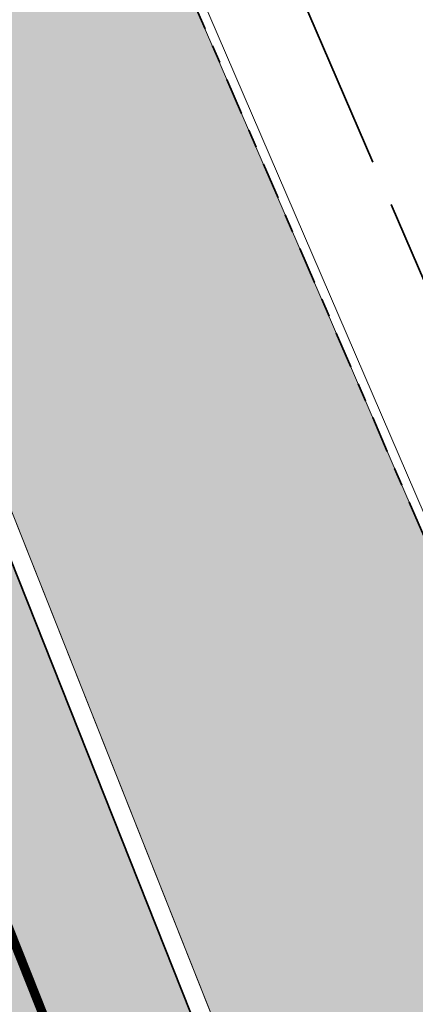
# Model space of a CAD drawing. Header units: metres. Extents: x 196674 to 197628, y 355499 to 356232.
# Tile 23 of 209: x 196886.51 to 196890.81, y 355812.38 to 355823.08. Entities that reach past the tile are written whole.
import ezdxf

# ---------------------------------------------------------------- set-up
doc = ezdxf.new("R2010")
doc.units = ezdxf.units.M
for name, pattern in [('VH-OPSLUITBAND-SO', [10, 4, -2, 2, -2]), ('VW-30270_STREEP', [3, 0.3, -2.7]), ('ZZ-SYSTEEMGRENS-SO', [5, 4, -1])]:
    doc.linetypes.add(name, pattern=pattern)
doc.layers.add('N-WE-VH-HULPLIJN-G', color=40, linetype='Continuous', lineweight=5, plot=False)
doc.layers.add('N-WE-VH-KANTOPSLUITING_ACHTERKANTBAND-G', color=50, linetype='Continuous', lineweight=18)
for name, color, linetype, lineweight, true_color in [('N-WE-VH-KANTOPSLUITING_GELEIDEBAND_50 200-G', 1, 'Continuous', 35, 0xff0000), ('N-WE-VH-KANTOPSLUITING_OPSLUITBAND_100X200-G', 150, 'VH-OPSLUITBAND-SO', 35, 0x007fff), ('N-WE-VH-OPENVERHARDING_STRAATBAKSTEEN_ROOD_ELLEBOOG_LINGE-A', 7, 'Continuous', 5, 0xdaaea0), ('N-WE-VH-OPENVERHARDING_TEGEL_200x300_FIETSPAD_ROOD-A', 7, 'Continuous', 5, 0xe04d68), ('N-WE-VW-MARKERING_LANGS_STREEP_30270_010-G', 7, 'VW-30270_STREEP', 13, 0xffffff), ('X-XX-AL-GRENS_SYSTEEMGRENS-G', 7, 'ZZ-SYSTEEMGRENS-SO', 35, 0xd60036)]:
    doc.layers.add(name, color=color, linetype=linetype, lineweight=lineweight, true_color=true_color)

msp = doc.modelspace()

# ---------------------------------------------------------------- hatches: boundary and pattern name
at = {"layer": 'N-WE-VH-OPENVERHARDING_STRAATBAKSTEEN_ROOD_ELLEBOOG_LINGE-A', "true_color": 0xb05e45}
h = msp.add_hatch(dxfattribs=at)
h.set_pattern_fill('AVH-ROO_BSS_LINGEFRMT_ELLEBOOG', color=25, scale=4, angle=21.67232329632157, pattern_type=2)
h.set_pattern_definition([(21.67232329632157, (196753.6511661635, 356089.3677123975), (0.1792042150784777, 0.4155548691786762), [1.28, -0.64]), (291.6723232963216, (196753.2966401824, 356090.2598510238), (0.1792042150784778, 0.4155548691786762), [1.28, -0.64])])
edge = h.paths.add_edge_path()
edge.add_line((196854.634800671, 355847.3068900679), (196851.3665704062, 355846.0082851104))
edge.add_line((196851.3665704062, 355846.0082851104), (196852.9006189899, 355842.0887260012))
edge.add_line((196852.9006189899, 355842.0887260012), (196853.796900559, 355840.1496289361))
edge.add_line((196853.796900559, 355840.1496289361), (196854.5423430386, 355838.4176919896))
edge.add_line((196854.5423430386, 355838.4176919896), (196854.9167043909, 355838.5587630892))
edge.add_line((196854.9167043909, 355838.5587630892), (196855.1680830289, 355837.9095865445))
edge.add_line((196855.1680830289, 355837.9095865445), (196854.813907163, 355837.7761896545))
edge.add_line((196854.813907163, 355837.7761896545), (196858.0740962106, 355829.1894290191))
edge.add_line((196858.0740962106, 355829.1894290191), (196858.4847609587, 355829.3566530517))
edge.add_line((196858.4847609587, 355829.3566530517), (196858.6461048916, 355828.9515408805))
edge.add_line((196858.6461048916, 355828.9515408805), (196858.8074488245, 355828.5464287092))
edge.add_line((196858.8074488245, 355828.5464287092), (196858.3967840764, 355828.3792046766))
edge.add_line((196858.3967840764, 355828.3792046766), (196860.1905359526, 355823.8524921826))
edge.add_arc((196860.3361869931, 355823.4144153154), 0.4616552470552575, 27.314097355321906, 108.390845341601, ccw=False)
edge.add_arc((196860.3361869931, 355823.4144153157), 0.4616552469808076, -65.41169166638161, 27.31409731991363, ccw=False)
edge.add_line((196860.5282795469, 355822.9946224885), (196862.5133318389, 355818.0350498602))
edge.add_line((196862.5133318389, 355818.0350498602), (196866.2864310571, 355808.5456891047))
edge.add_line((196866.2864310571, 355808.5456891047), (196867.581257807, 355805.2878631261))
edge.add_line((196867.581257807, 355805.2878631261), (196867.9217623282, 355804.4098501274))
edge.add_line((196867.9217623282, 355804.4098501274), (196870.0653635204, 355798.8824353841))
edge.add_line((196870.0653635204, 355798.8824353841), (196873.358203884, 355800.1908192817))
edge.add_line((196873.358203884, 355800.1908192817), (196854.634800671, 355847.3068900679))
h.paths.add_polyline_path([(196841.0858936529, 355881.4017207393), (196837.7140431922, 355880.0443230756), (196839.5772904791, 355875.4159143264), (196841.1301816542, 355871.4390365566), (196841.7395418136, 355871.6956293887), (196843.151059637, 355868.2801940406), (196842.63141636, 355868.0392346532), (196843.4900363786, 355865.8687646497), (196844.0232237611, 355866.1116903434), (196845.3695745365, 355862.6465332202), (196844.746755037, 355862.3643601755), (196846.1745000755, 355858.6130248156), (196846.5038240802, 355858.7491365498), (196846.7150110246, 355858.2732877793), (196846.3951378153, 355858.1530437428), (196848.5058357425, 355853.0721934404), (196849.2454863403, 355851.269035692), (196849.5001118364, 355850.6861876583), (196850.030891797, 355850.9013806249), (196851.4569500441, 355847.2645212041), (196850.9688039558, 355847.0245952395), (196851.3665704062, 355846.0082851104), (196854.634800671, 355847.3068900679)])
h.paths.add_polyline_path([(196880.8574146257, 355842.0475994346), (196879.1419714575, 355846.3041045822), (196878.6767607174, 355847.4279524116), (196878.4514744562, 355847.9909747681), (196877.8947571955, 355847.7672206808), (196876.4362827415, 355851.384245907), (196877.0026204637, 355851.6118666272), (196876.8501220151, 355851.9929819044), (196875.7116283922, 355855.0583460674), (196872.1529597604, 355853.6441706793), (196890.8763631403, 355806.5280994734), (196895.0099379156, 355808.1707361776), (196891.3852624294, 355816.3565551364), (196888.3845230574, 355823.3092453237), (196884.0420041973, 355833.6126927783), (196884.3159500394, 355833.7740029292), (196883.9444415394, 355834.1288702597), (196882.5075790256, 355837.8448770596)])
edge = h.paths.add_edge_path()
edge.add_arc((196871.2374186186, 355865.9375688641), 0.2898915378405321, 99.84772102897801, 297.5182277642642, ccw=False)
edge.add_line((196871.187838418, 355866.2231890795), (196867.9303796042, 355874.2523537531))
edge.add_line((196867.9303796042, 355874.2523537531), (196867.1835981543, 355876.035643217))
edge.add_line((196867.1835981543, 355876.035643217), (196864.8483598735, 355881.7495890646))
edge.add_line((196864.8483598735, 355881.7495890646), (196864.1513045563, 355883.6890990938))
edge.add_line((196864.1513045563, 355883.6890990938), (196863.8494427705, 355884.6024968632))
edge.add_line((196863.8494427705, 355884.6024968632), (196863.4774495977, 355884.4671676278))
edge.add_line((196863.4774495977, 355884.4671676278), (196862.1200399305, 355887.8133126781))
edge.add_line((196862.1200399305, 355887.8133126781), (196862.4051404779, 355888.0123878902))
edge.add_line((196862.4051404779, 355888.0123878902), (196861.9821257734, 355889.082991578))
edge.add_line((196861.9821257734, 355889.082991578), (196861.7565284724, 355889.7133117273))
edge.add_line((196861.7565284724, 355889.7133117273), (196861.5701991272, 355889.6476588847))
edge.add_line((196861.5701991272, 355889.6476588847), (196861.3862929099, 355890.1423955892))
edge.add_line((196861.3862929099, 355890.1423955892), (196861.5669729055, 355890.2142988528))
edge.add_line((196861.5669729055, 355890.2142988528), (196861.446571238, 355890.5415519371))
edge.add_line((196861.446571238, 355890.5415519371), (196861.749, 355890.659))
edge.add_line((196861.749, 355890.659), (196860.359, 355894.034))
edge.add_line((196860.359, 355894.034), (196860.127, 355893.937))
edge.add_line((196860.127, 355893.937), (196859.854, 355894.644))
edge.add_line((196859.854, 355894.644), (196860.083, 355894.727))
edge.add_line((196860.083, 355894.727), (196859.6792949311, 355895.7113569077))
edge.add_line((196859.6792949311, 355895.7113569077), (196856.0146416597, 355894.255064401))
edge.add_line((196856.0146416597, 355894.255064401), (196872.1529597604, 355853.6441706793))
edge.add_line((196872.1529597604, 355853.6441706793), (196875.7116283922, 355855.0583460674))
edge.add_line((196875.7116283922, 355855.0583460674), (196873.8583172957, 355860.0483374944))
edge.add_line((196873.8583172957, 355860.0483374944), (196871.3713574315, 355865.6804745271))
edge = h.paths.add_edge_path()
edge.add_line((196857.0729405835, 355901.7350927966), (196856.2620444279, 355903.5931532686))
edge.add_line((196856.2620444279, 355903.5931532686), (196856.1540861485, 355903.5406490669))
edge.add_line((196856.1540861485, 355903.5406490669), (196855.9286700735, 355904.0573672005))
edge.add_line((196855.9286700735, 355904.0573672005), (196856.0598969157, 355904.1146143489))
edge.add_line((196856.0598969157, 355904.1146143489), (196855.6229645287, 355905.16350213))
edge.add_line((196855.6229645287, 355905.16350213), (196855.4794456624, 355905.1088460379))
edge.add_line((196855.4794456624, 355905.1088460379), (196855.293381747, 355905.6217776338))
edge.add_line((196855.293381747, 355905.6217776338), (196855.4372839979, 355905.6790478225))
edge.add_line((196855.4372839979, 355905.6790478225), (196854.7639172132, 355907.3387920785))
edge.add_line((196854.7639172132, 355907.3387920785), (196854.6331884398, 355907.2857547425))
edge.add_line((196854.6331884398, 355907.2857547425), (196854.3865365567, 355907.8820846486))
edge.add_line((196854.3865365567, 355907.8820846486), (196854.5730159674, 355907.9594224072))
edge.add_line((196854.5730159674, 355907.9594224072), (196853.9598522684, 355909.5017534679))
edge.add_line((196853.9598522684, 355909.5017534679), (196853.7649923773, 355909.4064519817))
edge.add_line((196853.7649923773, 355909.4064519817), (196853.5230847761, 355910.0041915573))
edge.add_line((196853.5230847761, 355910.0041915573), (196853.7213924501, 355910.0956280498))
edge.add_line((196853.7213924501, 355910.0956280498), (196853.1065108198, 355911.6127306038))
edge.add_line((196853.1065108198, 355911.6127306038), (196850.6789398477, 355917.6353734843))
edge.add_line((196850.6789398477, 355917.6353734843), (196848.7404598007, 355916.8650446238))
edge.add_line((196848.7404598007, 355916.8650446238), (196850.8308011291, 355911.6048432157))
edge.add_arc((196821.371640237, 355899.8980998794), 31.7000000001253, 10.362350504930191, 21.67232329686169, ccw=False)
edge.add_line((196852.5546094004, 355905.6000674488), (196852.9441035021, 355903.4699987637))
edge.add_arc((196880.7825270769, 355908.5603988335), 28.29999999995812, 190.362350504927, 201.6723232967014)
edge.add_line((196854.48302382, 355898.1092683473), (196856.0146416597, 355894.255064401))
edge.add_line((196856.0146416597, 355894.255064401), (196859.6792949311, 355895.7113569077))
edge.add_line((196859.6792949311, 355895.7113569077), (196858.689, 355898.126))
edge.add_line((196858.689, 355898.126), (196858.4799999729, 355898.0369999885))
edge.add_line((196858.4799999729, 355898.0369999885), (196857.8911247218, 355899.311631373))
edge.add_line((196857.8911247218, 355899.311631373), (196857.0729405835, 355901.7350927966))
at = {"layer": 'N-WE-VH-OPENVERHARDING_TEGEL_200x300_FIETSPAD_ROOD-A'}
h = msp.add_hatch(dxfattribs=at)
h.set_pattern_fill('AVH-TEGEL_200X300_HALFST', color=256, scale=2, angle=21.67232329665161, pattern_type=2)
h.set_pattern_definition([(21.67232329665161, (0, 0), (-0.1477191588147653, 0.3717244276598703), []), (111.6723232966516, (0, 0), (-0.5575866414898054, -0.2215787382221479), [0.4, -0.4]), (111.6723232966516, (0.3717244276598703, 0.1477191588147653), (-0.5575866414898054, -0.2215787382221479), [-0.4, 0.4])])
h.paths.add_polyline_path([(196871.9670975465, 355853.5703110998), (196869.1791643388, 355852.4624174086), (196871.7642496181, 355845.9572399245), (196872.8352135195, 355843.262237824), (196878.005384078, 355830.2518828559), (196879.0763479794, 355827.5568807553), (196884.2465185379, 355814.5465257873), (196885.3174824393, 355811.8515236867), (196887.9025677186, 355805.3463462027), (196890.6905009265, 355806.454239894)])
h.paths.add_polyline_path([(196855.8287794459, 355894.1812048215), (196853.0408462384, 355893.0733111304), (196854.1118101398, 355890.3783090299), (196859.2819806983, 355877.3679540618), (196860.3529445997, 355874.6729519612), (196865.5231151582, 355861.6625969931), (196866.5940790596, 355858.9675948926), (196869.1791643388, 355852.4624174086), (196871.9670975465, 355853.5703110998)])

# ---------------------------------------------------------------- linework, layer by layer
at = {"layer": 'N-WE-VH-HULPLIJN-G', "flags": 128}
for points in [[(196880.8574146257, 355842.0475994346), (196879.1419714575, 355846.3041045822), (196878.6767607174, 355847.4279524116), (196878.4514744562, 355847.9909747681), (196877.8947571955, 355847.7672206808), (196876.4362827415, 355851.384245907), (196877.0026204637, 355851.6118666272), (196876.8501220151, 355851.9929819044), (196875.7116283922, 355855.0583460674), (196872.1529597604, 355853.6441706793), (196890.8763631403, 355806.5280994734), (196895.0099379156, 355808.1707361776), (196891.3852624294, 355816.3565551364), (196888.3845230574, 355823.3092453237), (196884.0420041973, 355833.6126927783), (196884.3159500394, 355833.7740029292), (196883.9444415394, 355834.1288702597), (196882.5075790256, 355837.8448770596)], [(196871.9670975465, 355853.5703110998), (196869.1791643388, 355852.4624174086), (196871.7642496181, 355845.9572399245), (196872.8352135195, 355843.262237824), (196878.005384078, 355830.2518828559), (196879.0763479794, 355827.5568807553), (196884.2465185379, 355814.5465257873), (196885.3174824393, 355811.8515236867), (196887.9025677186, 355805.3463462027), (196890.6905009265, 355806.454239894)]]:
    msp.add_lwpolyline(points, close=True, dxfattribs=at)
at = {"layer": 'N-WE-VH-KANTOPSLUITING_ACHTERKANTBAND-G', "flags": 128}
msp.add_lwpolyline([(196848.7404560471, 355916.8650432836), (196850.8308011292, 355911.6048432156, -0.04938916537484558), (196852.5546094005, 355905.6000674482), (196852.9441035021, 355903.469998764, 0.04938916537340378), (196854.4830238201, 355898.1092683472), (196891.173383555, 355805.7806693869, 0.2425756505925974), (196939.4051307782, 355763.7686919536), (196978.240702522, 355754.2391576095, 0.01194172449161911), (196982.8956366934, 355753.2141223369, 0.01194172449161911)], format="xyb", dxfattribs=at)
msp.add_lwpolyline([(196936.6110497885, 355768.5926563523), (196933.7682812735, 355769.6565290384), (196930.86842524, 355770.9212860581), (196927.6797548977, 355772.432095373), (196924.8527798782, 355773.9741957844), (196922.3435431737, 355775.449220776), (196919.5842822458, 355777.1917064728), (196917.343080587, 355778.5711044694), (196913.4195675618, 355780.9916157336), (196912.185672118, 355781.8337274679), (196910.5577072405, 355782.9945391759), (196907.8252865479, 355785.527777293), (196906.4934183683, 355786.7564728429), (196905.0160275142, 355788.5394249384), (196902.3741864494, 355793.2637957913), (196898.4236671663, 355800.6975398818), (196895.8697568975, 355806.4759416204), (196891.4768897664, 355816.3966132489), (196888.476506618, 355823.3484780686), (196884.1681315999, 355833.5709127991), (196884.3632049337, 355833.6857796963)], dxfattribs=at)
at = {"layer": 'N-WE-VH-KANTOPSLUITING_GELEIDEBAND_50 200-G', "ltscale": 0.2, "flags": 128}
msp.add_lwpolyline([(196855.8287794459, 355894.1812048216), (196890.9875213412, 355805.7068098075, 0.1414047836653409), (196914.7624567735, 355775.0225184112)], format="xyb", dxfattribs=at)
at = {"layer": 'N-WE-VH-KANTOPSLUITING_OPSLUITBAND_100X200-G', "ltscale": 0.1, "flags": 128}
msp.add_lwpolyline([(196936.576, 355768.499), (196933.730741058, 355769.5638046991), (196930.8270175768, 355770.8302484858), (196927.6343654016, 355772.3429444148), (196924.8034849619, 355773.887175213), (196922.291494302, 355775.3638190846), (196919.5313754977, 355777.1068465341), (196917.2906206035, 355778.4859695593), (196913.3651006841, 355780.9077189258), (196912.1284520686, 355781.7517096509), (196910.4944256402, 355782.9168435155), (196907.7573895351, 355785.4543605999), (196906.4206903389, 355786.6875129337), (196904.9332025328, 355788.4826502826), (196902.2863836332, 355793.2159229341), (196898.3336646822, 355800.6538061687), (196895.7782921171, 355806.4355164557), (196891.3852624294, 355816.3565551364), (196888.3845230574, 355823.3092453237), (196884.0420041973, 355833.6126927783), (196884.3124642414, 355833.7719503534)], dxfattribs=at)
at = {"layer": 'N-WE-VW-MARKERING_LANGS_STREEP_30270_010-G', "const_width": 0.1, "flags": 128}
msp.add_lwpolyline([(196913.6938122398, 355773.9459451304, -0.1405907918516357), (196889.5935547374, 355805.1528629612), (196852.9031950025, 355897.4814619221, -0.04938916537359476), (196851.2718307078, 355903.1642150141), (196850.8823366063, 355905.2942836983, 0.04938916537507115), (196849.2509723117, 355910.9770367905), (196843.4528726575, 355925.5675292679)], format="xyb", dxfattribs=at)
at = {"layer": 'X-XX-AL-GRENS_SYSTEEMGRENS-G', "ltscale": 0.5, "flags": 128}
msp.add_lwpolyline([(197173.0845801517, 355664.4267221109), (197172.678291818, 355658.1040395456), (197176.2062336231, 355657.9276386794), (197179.6585214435, 355660.8258546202), (197196.8460500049, 355641.1849859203), (197196.618113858, 355640.9851655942), (197203.3658004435, 355633.2880423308), (197204.598351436, 355636.2035375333), (197206.181120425, 355637.5931654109), (197210.3450714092, 355632.9793581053), (197211.1344663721, 355633.8542043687), (197215.577003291, 355630.1111014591), (197222.812057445, 355638.6980935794), (197225.7729980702, 355636.1981525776), (197252.4997837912, 355613.6295939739), (197256.3974516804, 355618.2471244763), (197230.4350738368, 355640.1698336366), (197234.5465854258, 355645.0395252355), (197230.9951246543, 355648.102425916), (197227.7363916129, 355651.014992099), (197227.7150354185, 355650.9915016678), (197227.3858924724, 355651.2966605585), (197230.5297411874, 355654.3837220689), (197222.7747070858, 355662.5864016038), (197213.3031688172, 355673.0409596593), (197208.7438719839, 355679.5515306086), (197204.6678372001, 355688.2834966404), (197202.9207222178, 355693.3147658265), (197202.5296188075, 355695.8358091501), (197209.2561496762, 355696.7388380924), (197208.765603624, 355699.4053961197), (197208.8375775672, 355699.4157603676), (197208.4960738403, 355702.0476424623), (197209.7550059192, 355702.1614664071), (197209.6289773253, 355703.3557373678), (197209.431316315, 355705.9322142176), (197209.3853665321, 355708.5054020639), (197209.4909423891, 355711.0763696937), (197209.825975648, 355714.406320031), (197209.1003553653, 355714.700446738), (197209.2732684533, 355715.2254737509), (197208.7827839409, 355715.4092287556), (197209.8333840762, 355718.2914021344), (197204.6571410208, 355720.1605124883), (197206.9259623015, 355726.3911903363), (197207.3755778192, 355727.6258113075), (197205.6951706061, 355728.2354618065), (197201.970541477, 355729.6509828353, -0.03199396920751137), (197199.2658455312, 355725.4928494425), (197194.4988616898, 355729.2364659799), (197191.8020115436, 355731.3330088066), (197190.6829954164, 355730.2418318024), (197188.9323846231, 355731.7580333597, 0.01582069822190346), (197191.308975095, 355733.798286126), (197190.5246250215, 355734.700084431), (197189.8547559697, 355735.4391273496), (197188.5065648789, 355737.3969406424), (197188.3768484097, 355737.5504837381), (197186.2264232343, 355740.6599554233), (197185.4143065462, 355740.8273772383), (197177.0047230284, 355735.000759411), (197161.0308464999, 355735.7499021), (197143.9921317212, 355736.546230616), (197117.3114725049, 355737.8750504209), (197104.5701917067, 355738.4152468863), (197089.3270001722, 355739.2400485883), (197089.4979420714, 355743.4763910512), (197087.6423294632, 355744.6045541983), (197087.2320594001, 355744.8539874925), (197086.4302028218, 355745.4612094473), (197085.6301577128, 355746.0670596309), (197084.2515270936, 355747.3631431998), (197083.0033431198, 355748.790046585), (197081.9521148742, 355750.2640411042), (197081.052108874, 355751.8364435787), (197080.680597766, 355752.6629727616), (197080.3089695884, 355753.4897623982), (197079.7287775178, 355755.2084983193), (197079.3027229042, 355757.0287405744), (197079.0552433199, 355758.8767777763), (197078.9881413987, 355760.748092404), (197079.0484954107, 355761.6954089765), (197079.4901165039, 355761.5482019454), (197081.8987959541, 355767.3947458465), (197083.4122910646, 355769.9863346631), (197084.9290730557, 355772.1438856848), (197085.2777218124, 355772.6391357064), (197085.9504292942, 355773.4546849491), (197087.2615113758, 355775.0451778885), (197089.4568843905, 355777.2328139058), (197092.7058230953, 355779.8115121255), (197090.7255592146, 355782.8612331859), (197090.5279328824, 355783.1655891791), (197094.0593130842, 355784.7965387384), (197089.240221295, 355793.944965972), (197079.8514273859, 355789.6587774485), (197073.1066642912, 355808.1301448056), (197062.6964714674, 355839.0387078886), (197050.201550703, 355834.8591941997), (197054.256388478, 355823.4068109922), (197060.9054150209, 355805.9824325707), (197064.0917084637, 355798.9340248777), (197065.6061934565, 355785.3714584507), (197066.4118943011, 355778.1591798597), (197064.2976158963, 355775.7696807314), (197061.8930028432, 355773.065075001), (197059.8798242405, 355770.937906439), (197059.567781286, 355770.7063368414), (197054.395078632, 355766.8676324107), (197050.1449273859, 355764.4954855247), (197046.646028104, 355763.2036366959), (197046.6485450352, 355763.1967402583), (197042.8018864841, 355761.7681380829), (197042.6247659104, 355761.7025895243), (197032.2172606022, 355760.2665015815), (197022.1724443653, 355758.1057256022), (197022.1490316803, 355758.1349914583), (197018.4791559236, 355757.3507739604), (197017.1834583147, 355757.8590001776), (197013.9320116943, 355762.4906063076), (197012.2359937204, 355764.9334332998), (197011.548662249, 355765.9454268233), (197009.5874376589, 355768.7952768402), (197008.1879451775, 355770.6627745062), (197008.1739746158, 355770.651876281), (197004.3621297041, 355775.7021426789), (197000.7500667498, 355780.6711859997), (196997.3281167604, 355785.4310589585), (196992.0624097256, 355792.5561596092), (196987.5636689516, 355799.6503659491), (196980.2918957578, 355812.3582609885), (196971.7451011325, 355828.1610038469), (196956.4456734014, 355821.2458726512), (196960.0166344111, 355812.4100996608), (196962.4976294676, 355807.0886023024, -0.6085831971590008), (196961.4131292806, 355806.2394416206), (196970.6320923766, 355792.5786144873), (196976.225457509, 355784.303374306), (196982.879968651, 355776.9163582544), (196982.5041383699, 355776.476222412), (196987.7472751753, 355765.3430715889), (196990.3620391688, 355759.9089379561), (196989.6128942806, 355758.3801676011), (196986.801356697, 355757.089894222), (196981.5916446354, 355758.3619052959), (196976.4931413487, 355759.6093032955), (196973.9250311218, 355760.2238822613), (196971.9270970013, 355760.7020113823), (196970.093883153, 355761.1263081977), (196965.2690985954, 355762.243003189), (196955.7026120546, 355764.457163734), (196954.8259486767, 355764.7114400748), (196955.7288446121, 355765.5914382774), (196946.4199106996, 355767.8862061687), (196945.5109518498, 355767.0898728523), (196943.3561815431, 355767.6616250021), (196942.0243707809, 355768.0150110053), (196940.699224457, 355768.3753913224), (196937.911680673, 355769.161377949), (196937.9158913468, 355769.1720679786), (196934.1448626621, 355770.5833311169), (196931.0328001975, 355771.949971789), (196928.1497259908, 355773.3159879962), (196926.2238803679, 355774.3657393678), (196926.7008714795, 355775.2077771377), (196923.9720996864, 355776.8118532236), (196922.1171638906, 355777.9575551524), (196917.5440237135, 355780.8012867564), (196917.0166342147, 355779.9474843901), (196915.4224701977, 355780.9309636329), (196913.0167641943, 355782.4772167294), (196912.757872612, 355782.6539056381), (196911.190523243, 355783.7714957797), (196908.5042566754, 355786.2619442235), (196907.2206986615, 355787.4460719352), (196905.8442773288, 355789.1071714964), (196903.2522146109, 355793.7425243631), (196899.3236920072, 355801.1348770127), (196896.7844047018, 355806.8801932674), (196892.3931631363, 355816.7971943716), (196889.396342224, 355823.7408055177), (196885.4294056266, 355833.1531130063), (196886.3148759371, 355833.6745129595), (196885.0357126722, 355834.4994199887), (196884.9096875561, 355834.6903417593), (196883.5318420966, 355838.2464489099), (196881.8574062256, 355842.456115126), (196879.7964254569, 355847.3435551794), (196879.5508475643, 355847.9274201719), (196877.9207976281, 355851.9810838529), (196875.2708346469, 355858.5729917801), (196872.6243587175, 355865.1536886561), (196870.4789281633, 355870.5362599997), (196868.3870366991, 355875.7889875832), (196865.3800609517, 355883.3409266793), (196863.5295936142, 355887.9873007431), (196863.4110328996, 355888.2849971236), (196862.7400305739, 355889.9711056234), (196863.0622626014, 355890.0962442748), (196861.3970005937, 355894.1395962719), (196861.4037374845, 355894.142038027), (196859.229652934, 355899.4431236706), (196859.0298403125, 355899.3580359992), (196858.8952095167, 355899.696553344), (196858.3959365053, 355900.9492390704), (196849.546747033, 355923.1807260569), (196850.1922005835, 355924.6939033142), (196860.258528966, 355928.6657372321), (196869.5490503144, 355931.0234685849), (196873.3453938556, 355931.8019435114), (196886.2438454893, 355935.4284136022), (196898.3098795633, 355938.5764862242), (196898.3110943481, 355938.5724965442), (196903.1917021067, 355939.7712405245), (196904.7097162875, 355939.0568809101), (196905.0282216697, 355938.2924679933), (196909.0130922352, 355939.952830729), (196908.2642147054, 355942.2627148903), (196902.9799573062, 355958.738663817), (196902.4497829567, 355960.2008490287), (196901.8115777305, 355961.6192158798), (196900.9680556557, 355963.3204536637), (196898.0063144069, 355968.7541705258), (196894.5625896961, 355975.3226559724), (196892.3896866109, 355979.4813913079), (196888.5416758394, 355987.5664713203), (196887.4815956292, 355987.0834539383), (196885.6442474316, 355986.3271839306), (196885.5076204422, 355986.6344104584), (196873.7642690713, 355982.4273955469), (196860.8311621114, 355977.7025315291), (196860.6501748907, 355978.1868262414), (196859.8859481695, 355980.2917607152), (196853.3128873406, 355977.7107309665), (196853.73029577, 355976.6477246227), (196849.4907683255, 355974.9886047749), (196849.0872389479, 355976.0301083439), (196843.9608105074, 355973.9918913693), (196837.8119168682, 355989.4043746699), (196834.5901124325, 355988.2958011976), (196829.2277835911, 355986.0429299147), (196828.1156368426, 355985.4996470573), (196826.3328622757, 355984.7522034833), (196824.2538081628, 355989.7933135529), (196823.3493071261, 355989.4238303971), (196821.5217528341, 355993.9636112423), (196822.4415567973, 355994.327010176), (196811.4142395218, 356022.6098143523), (196811.1941616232, 356022.5241126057), (196809.0787073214, 356027.7608173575), (196808.1570951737, 356027.399245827), (196802.10045471, 356042.8370581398), (196803.0324375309, 356043.2047289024), (196801.2251267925, 356047.7859519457), (196800.9629805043, 356047.6825342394), (196799.5580754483, 356051.2186581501), (196798.9326303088, 356050.9700967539), (196795.7620501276, 356058.7913388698), (196785.962956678, 356083.7526770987), (196782.5256602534, 356092.3853087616), (196783.4607012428, 356092.7526788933), (196781.019036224, 356098.8045971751), (196780.1137519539, 356098.4428009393), (196778.7301102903, 356101.9178165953), (196774.5320198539, 356112.348299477), (196772.2902714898, 356117.515377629), (196776.44078803, 356119.079716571), (196791.849465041, 356131.7811384), (196790.0748953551, 356134.2200693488), (196802.0204483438, 356142.8516660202), (196802.0676224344, 356142.8083428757), (196807.6543048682, 356146.8198669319), (196821.3261595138, 356152.9520820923), (196824.118863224, 356147.8038902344), (196826.9348279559, 356140.6494155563), (196826.9667213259, 356140.5675271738), (196829.5085456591, 356133.5350799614), (196829.5777539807, 356133.3434260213), (196832.2898444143, 356127.7055041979), (196833.7548698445, 356124.6604513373), (196834.9901440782, 356122.0931766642), (196835.0225480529, 356122.0325953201), (196835.1990731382, 356121.7003128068), (196837.0506620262, 356117.8328811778), (196837.4462851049, 356117.0125892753), (196839.1926216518, 356113.3926815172), (196841.4323661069, 356114.511984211), (196841.8392721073, 356113.6336860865), (196848.0955434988, 356116.517072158), (196847.6769788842, 356117.425259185), (196852.5147321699, 356119.6548795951), (196850.4481800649, 356123.3458274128), (196845.5717484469, 356132.2801574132), (196843.8176550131, 356136.7414412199), (196842.4688873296, 356140.1178663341), (196840.0819394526, 356146.0228419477), (196839.9684512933, 356146.3257976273), (196837.6473192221, 356152.5214195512), (196836.4018865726, 356158.1741344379), (196834.8989662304, 356157.8391461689), (196833.0580044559, 356165.8451506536), (196834.6039987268, 356166.1812686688), (196833.231549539, 356172.4004655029), (196818.5547710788, 356168.2850407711), (196819.0904617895, 356165.4031631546), (196818.6774567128, 356164.7734485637), (196805.8544307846, 356160.1790812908), (196763.847697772, 356130.3813046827), (196763.5509762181, 356130.4127969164), (196762.5818188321, 356130.5249803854), (196761.7183121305, 356129.7086118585, 0.04730650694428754), (196752.2297252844, 356136.4176360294), (196747.6793319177, 356140.070134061), (196742.0814451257, 356144.4630395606), (196738.7537234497, 356147.2546337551), (196734.7560397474, 356150.8499354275), (196729.666907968, 356145.2019173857), (196729.4110213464, 356144.9179294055), (196728.5373751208, 356145.25504501), (196726.9098917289, 356145.8830452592), (196726.6614752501, 356145.2392657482), (196726.5077088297, 356145.3668838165), (196724.5966113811, 356147.0002316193), (196723.2386024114, 356148.3499242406), (196720.9989937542, 356150.8008754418), (196719.8259691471, 356152.0571855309), (196717.8551161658, 356153.8806850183), (196716.3066054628, 356155.1783671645), (196713.4920412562, 356157.0380855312), (196712.711518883, 356157.526736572), (196710.5865978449, 356158.6597682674), (196709.0460740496, 356159.8798850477, -0.1436820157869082), (196707.9944026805, 356162.614189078), (196707.7956403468, 356165.0395700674), (196705.255843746, 356165.9921554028), (196703.9080476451, 356165.8817021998), (196704.296213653, 356161.5859622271), (196704.322643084, 356161.4572245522), (196699.9945406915, 356161.1598107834), (196700.4765585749, 356140.6409319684, -0.8375811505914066), (196697.1042396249, 356117.7401990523), (196690.2804314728, 356092.1839640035, 0.01148923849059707), (196682.1238954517, 356058.6533288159), (196678.2447453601, 356040.9444071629), (196676.8078900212, 356034.3849397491), (196676.7367004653, 356034.0373672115), (196673.76097036, 356020.1679628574), (196685.4972137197, 356017.0123139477), (196688.4141098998, 356023.4875724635), (196684.7023326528, 356025.1594317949), (196684.8709302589, 356032.3200466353), (196686.954459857, 356036.67925281), (196701.2270857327, 356066.3816892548), (196697.4228360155, 356068.2135735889), (196701.9253072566, 356087.990611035), (196702.113404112, 356090.4525884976), (196703.1938799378, 356090.1812386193), (196704.7481254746, 356094.7148607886), (196705.3277865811, 356095.9075069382), (196706.1690198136, 356096.9042763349), (196707.142583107, 356097.5850231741), (196708.3354430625, 356098.0646037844), (196709.2981925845, 356097.8962027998), (196710.1314496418, 356097.4912135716), (196711.0135994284, 356096.7398888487), (196711.613187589, 356094.6944549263), (196715.3306055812, 356098.6467015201), (196723.1713741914, 356104.959617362), (196732.8379125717, 356111.0407349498), (196733.3237033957, 356110.1763676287), (196733.395023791, 356110.047721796, 0.4142124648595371), (196734.754474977, 356109.6579975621), (196736.9542150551, 356108.9736747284, -0.02164444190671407), (196739.4192796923, 356107.5715157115, 0.0006306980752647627), (196739.4214182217, 356107.5701773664, -0.2262979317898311), (196739.4250952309, 356107.5644124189), (196739.8764398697, 356106.708415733), (196739.5816296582, 356106.4366577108), (196740.3007240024, 356104.7008456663), (196740.9509263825, 356104.9922062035), (196741.9809548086, 356103.0387080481), (196744.8395286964, 356104.2229286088, -0.3990416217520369), (196746.5871881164, 356103.5518771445), (196746.6513408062, 356103.3996378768), (196746.689370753, 356103.0266088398), (196746.4151777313, 356101.5848105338), (196747.429397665, 356101.3609511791), (196747.5333455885, 356101.2994572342), (196747.5384435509, 356101.2929342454), (196766.0705486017, 356056.7132555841), (196765.1623874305, 356056.3282861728), (196767.2394890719, 356051.1270879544), (196768.1793575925, 356051.5344794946), (196771.4711978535, 356043.8233024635), (196774.40164759, 356036.7635904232), (196774.0151730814, 356036.5839879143), (196774.7283105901, 356034.7171646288), (196775.4376722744, 356034.2825268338), (196775.853972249, 356033.3023071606), (196775.6600364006, 356032.5504327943), (196776.765634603, 356029.8908119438), (196776.718840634, 356029.8583752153), (196777.0974306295, 356028.7594125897), (196777.9658206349, 356027.7189745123), (196778.0591666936, 356026.3169710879), (196778.4461698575, 356025.4565066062), (196778.8262353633, 356024.4427094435), (196778.82622122, 356024.4427022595), (196778.8266270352, 356024.4416646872), (196779.3783198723, 356022.97006407), (196779.3990069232, 356022.9782259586), (196780.7255773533, 356019.5865020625), (196780.754093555, 356019.5982524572), (196782.2401021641, 356015.8367131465), (196783.4327975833, 356012.7766123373), (196782.5021506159, 356012.4159202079), (196784.7325956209, 356006.6609931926), (196786.038590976, 356007.1671596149), (196787.6956637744, 356002.99373992), (196787.5357676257, 356002.9336515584), (196788.527525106, 356000.4577747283), (196788.2725773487, 356000.3582829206), (196788.9724314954, 355999.1126709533), (196789.3908675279, 355998.5302971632), (196789.7536275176, 355998.0254125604), (196789.9147147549, 355996.5999778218), (196790.4410486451, 355995.4737364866), (196790.4469192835, 355995.47546678), (196790.6242366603, 355994.9662783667), (196790.9335315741, 355995.0883984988), (196793.8902314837, 355987.5860400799), (196793.7542048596, 355987.5476454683), (196795.505857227, 355983.2445885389), (196795.6242983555, 355983.312781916), (196796.991807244, 355979.8198586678), (196797.0047048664, 355979.7233568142), (196796.9933585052, 355979.6824914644), (196796.9669683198, 355979.6505170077), (196796.822975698, 355979.5766059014), (196795.3985459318, 355979.0322727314), (196797.1469514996, 355974.4569848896), (196797.1501836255, 355974.4582530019), (196795.4187218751, 355970.4877992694), (196796.2201695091, 355969.6560949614), (196797.0849824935, 355967.4537241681), (196798.9466017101, 355968.1847329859), (196800.5529653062, 355968.8170288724), (196800.6150046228, 355968.7023501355), (196800.8616512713, 355968.7744826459), (196801.6407865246, 355967.8232749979), (196801.6785991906, 355967.7771113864), (196801.6961792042, 355966.4146603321), (196801.7040832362, 355965.8020978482, 0.2098831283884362), (196802.0368526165, 355965.0700742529, 0.1229137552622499), (196802.0944480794, 355964.5891732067), (196802.9107575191, 355962.4451987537), (196803.0986146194, 355962.5296289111, 0.04929694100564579), (196803.2118388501, 355962.3687718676), (196804.3748923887, 355961.0206686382), (196804.4152792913, 355960.973855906), (196804.4401436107, 355960.2826278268), (196804.4459236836, 355960.1212617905), (196803.9148513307, 355960.1157297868), (196805.8237591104, 355955.3454282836), (196806.4277367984, 355955.633371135), (196806.6532355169, 355955.5186944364), (196807.0270248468, 355954.5686016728), (196806.896691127, 355954.2200849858), (196806.3685258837, 355953.9064868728), (196808.2467157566, 355949.1968786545), (196809.0713129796, 355949.5131897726), (196810.7611227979, 355945.21653999), (196812.8164223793, 355939.9905657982), (196815.7958787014, 355932.7153467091), (196817.2786866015, 355929.1286764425), (196819.2233460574, 355924.3463577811), (196820.974699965, 355919.8030463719), (196821.7022264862, 355917.7120897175), (196822.8275510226, 355914.9902061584), (196826.5518493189, 355905.5439142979), (196827.5083210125, 355903.1053161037), (196827.5308293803, 355903.1196992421), (196828.5703350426, 355900.3870734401, 0.1057314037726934), (196828.7975064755, 355900.0358952, 0.1359501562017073), (196828.9295866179, 355899.5185573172), (196829.4561675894, 355898.5993144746), (196829.938950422, 355897.0408730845, 0.1142322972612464), (196830.1661458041, 355896.6512290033, 0.1021066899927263), (196830.23636084, 355896.2531616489), (196830.8234352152, 355894.775179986, 0.09413674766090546), (196831.0235326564, 355894.4601106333, 0.07582889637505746), (196831.0699955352, 355894.1621297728), (196831.3336353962, 355893.3277624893), (196830.5490288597, 355891.650566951), (196830.730654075, 355891.1774844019), (196831.6305612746, 355889.0373983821), (196832.1718899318, 355888.9724389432), (196833.8661398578, 355884.6967749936), (196833.0916363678, 355884.3898747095), (196834.2334853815, 355881.5063921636), (196835.7340846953, 355881.0039957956), (196836.3963712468, 355880.6373454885), (196840.5779483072, 355870.1214583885), (196841.1998491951, 355870.3833319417), (196841.8607508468, 355868.7841549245), (196841.3542408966, 355868.5492854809), (196842.9471889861, 355864.5225379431), (196843.474497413, 355864.7627851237), (196844.0946204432, 355863.1667495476), (196843.4777571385, 355862.8872750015), (196845.6058022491, 355857.295932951), (196845.6591832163, 355857.3179956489), (196848.9573390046, 355849.3870718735), (196849.4691744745, 355849.5945842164), (196850.1900661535, 355847.7561027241), (196849.7024440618, 355847.5164343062), (196851.7354952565, 355842.3219023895), (196851.9803218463, 355841.6963600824), (196852.2130822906, 355841.1927849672), (196852.6975573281, 355840.1446276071), (196853.8314006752, 355837.546665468), (196857.1022606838, 355828.931799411), (196857.1021774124, 355828.9317655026), (196857.104474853, 355828.9259676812), (196857.5027287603, 355827.8770374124), (196857.5177064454, 355827.8831363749), (196859.2608649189, 355823.4841013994, 0.1197895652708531), (196859.5336863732, 355823.098470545, 0.1217854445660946), (196859.5998818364, 355822.6230344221), (196860.3813539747, 355820.6705579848), (196861.5845120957, 355817.6645162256), (196865.3571916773, 355808.1762108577), (196866.650424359, 355804.9223955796), (196866.9894190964, 355804.0482756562), (196869.9609907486, 355796.3858853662), (196870.2417437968, 355795.6982130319), (196874.2597470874, 355785.8213624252), (196876.4751023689, 355779.9106257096), (196876.5248359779, 355779.9270586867), (196877.4783340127, 355777.609714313), (196877.4870572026, 355777.6127263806, 0.01261409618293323), (196879.1276028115, 355773.4671132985), (196880.5794819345, 355769.9265380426), (196879.4564760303, 355768.8985009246), (196871.5899269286, 355765.9267262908), (196874.6150694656, 355763.7405958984), (196870.7815163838, 355762.3431721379), (196871.1765744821, 355761.2637959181), (196873.4589399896, 355754.9534811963), (196873.8205499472, 355753.8743063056), (196877.933770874, 355755.2526192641), (196879.3161058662, 355751.4604592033), (196887.4423074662, 355755.0355723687), (196887.6524770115, 355755.1609821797), (196887.7433886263, 355755.192988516), (196887.8657880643, 355755.2134610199), (196887.9953583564, 355755.215742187), (196888.0352466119, 355755.2100166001), (196888.0806541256, 355755.194805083), (196888.1556229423, 355755.1569219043), (196888.2342456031, 355755.1058393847), (196888.2799178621, 355755.067193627), (196888.3187308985, 355755.0246841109), (196888.3560790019, 355754.9712798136), (196888.4037650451, 355754.8834089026), (196890.242957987, 355750.9480844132), (196890.4947138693, 355750.6026519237), (196890.4494791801, 355750.5430745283), (196891.628236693, 355748.1977836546), (196891.6577586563, 355747.9263099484), (196893.7087405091, 355743.5292781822), (196894.4921495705, 355741.852565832), (196896.872192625, 355740.7600377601), (196896.2575067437, 355739.8318439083), (196898.2715684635, 355738.9073148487), (196899.8509010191, 355738.4527733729), (196902.2825244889, 355737.7529374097), (196907.1457714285, 355736.3532654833), (196917.8474241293, 355733.273265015), (196918.1089377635, 355734.2346253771), (196926.0062285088, 355731.9296392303), (196927.0971120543, 355732.0253109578), (196927.2914126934, 355732.7211091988), (196949.25195892, 355726.9179402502), (196950.9690876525, 355725.7952060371), (196950.858498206, 355725.3568524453), (196952.0887336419, 355725.1461394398), (196952.8819526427, 355724.9555262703), (196952.8603227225, 355724.8954303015), (196952.056959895, 355721.6922553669), (196951.4518210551, 355719.279440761), (196959.2800080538, 355717.3161154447), (196960.8516613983, 355723.8815794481), (196967.4256969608, 355722.1306030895), (196973.9033481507, 355720.4361775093), (196977.8684934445, 355719.3989738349), (196980.4243569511, 355718.8238264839), (196993.7588386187, 355715.5105551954), (196994.7639516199, 355716.0034841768), (196994.9897167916, 355716.0545171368), (196996.5017647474, 355715.9488593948), (196997.3169796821, 355715.6092477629), (196997.9952041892, 355715.036856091), (196998.4610569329, 355714.3165586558), (196998.8408934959, 355713.1578975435), (196998.8373696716, 355713.1068020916), (196998.8026880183, 355712.6039181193), (196998.5054317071, 355711.57326714), (196998.967312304, 355710.0772094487), (197001.8739445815, 355710.9575141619), (197005.9055135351, 355697.924832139), (197007.9029397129, 355691.7178882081), (197012.9334617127, 355675.5491580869), (197017.8784535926, 355659.8034283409), (197019.9986344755, 355652.9868181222), (197022.5523518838, 355644.9202439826), (197025.6999454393, 355634.5227791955), (197025.7567598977, 355634.1895291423), (197025.7192859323, 355633.9168304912), (197025.6181435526, 355633.7020966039), (197025.4453286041, 355633.4758310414), (197025.195021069, 355633.3010221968), (197024.8842618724, 355633.1887622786), (197022.7809993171, 355632.7952119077), (197021.2249886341, 355633.6494658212), (197017.690051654, 355632.6264885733), (197017.7273360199, 355632.4752797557), (197014.1229230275, 355631.4103093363), (197014.0722671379, 355631.5493647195), (197010.0124796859, 355630.3545619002), (197006.5432104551, 355629.6017441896), (197006.5540181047, 355629.5513084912), (197001.1443281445, 355628.4894595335), (196999.2574320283, 355628.1228370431), (197001.9823300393, 355614.4304461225), (197003.2307288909, 355614.6849740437), (197003.6205128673, 355613.1185353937), (197004.006443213, 355611.2187676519), (197003.9614653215, 355611.2096196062), (197004.2119997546, 355610.206901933), (197004.3094756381, 355609.7270704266), (197004.3307955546, 355609.7314437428), (197004.8907984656, 355607.4901357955), (197029.380694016, 355613.7773555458), (197029.3841525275, 355613.7521287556), (197029.4775205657, 355613.7547588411), (197031.0334295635, 355607.6447371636), (197027.1484354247, 355606.7099934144), (197028.7114272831, 355600.2542212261), (197028.8948398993, 355600.3195751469), (197029.4531395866, 355598.0973388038), (197030.7251398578, 355593.0343377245), (197031.3437632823, 355590.5737261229), (197031.1685464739, 355590.5261238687), (197032.7880676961, 355584.152430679), (197036.6741025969, 355585.3719723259), (197038.212636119, 355579.409403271), (197038.2010121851, 355579.4060264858), (197038.2728747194, 355579.1493745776), (197038.1803194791, 355579.1132554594), (197039.3673898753, 355574.1879968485), (197040.0304268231, 355571.0320611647), (197040.88012635, 355567.656390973), (197041.2093863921, 355566.3427106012), (197041.6648791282, 355566.4332058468), (197042.8515333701, 355561.7517462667), (197043.1005016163, 355560.7271915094), (197044.6430261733, 355554.3201080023), (197045.6960009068, 355554.5759243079), (197046.0663295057, 355552.9632527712), (197063.3112487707, 355556.2858520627), (197062.5528863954, 355564.4253253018), (197069.6953954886, 355564.7548009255), (197074.0489944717, 355565.8013962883), (197074.0651927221, 355569.3434042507), (197066.8277845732, 355574.7719568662), (197065.569183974, 355592.4263893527), (197065.9890710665, 355592.2571108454), (197066.9647035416, 355591.9362835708), (197067.948629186, 355591.6804678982), (197069.8143987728, 355591.2835510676), (197070.9138968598, 355590.9670390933), (197072.0547459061, 355590.5568482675), (197073.3952542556, 355590.1721260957, -0.1152568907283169), (197081.1782353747, 355583.3636143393), (197088.1711537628, 355574.4210026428), (197092.5545327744, 355568.8154951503), (197099.4778845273, 355574.1657522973), (197101.0604109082, 355575.3887037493), (197095.3593342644, 355582.7660237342), (197094.9766501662, 355582.4665704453), (197094.8981522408, 355582.7529220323), (197094.2118387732, 355584.4945289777), (197092.7090311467, 355587.275688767), (197091.4245338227, 355588.9961585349), (197089.3067641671, 355591.1364624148), (197086.8976383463, 355592.962353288), (197085.5348704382, 355593.9300294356), (197077.2085234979, 355604.9027706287, -0.1058183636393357), (197071.6588760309, 355616.7440490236), (197070.2271579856, 355628.1527461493), (197068.8732504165, 355641.9015009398), (197068.754855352, 355648.6106856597), (197069.0445282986, 355655.8010382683), (197070.1813272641, 355663.7801162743), (197072.5559036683, 355674.3024406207), (197085.7316641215, 355673.7582615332), (197087.7834693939, 355674.5971967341), (197090.8065214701, 355674.4470028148), (197098.1397626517, 355681.0156148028), (197098.4240622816, 355685.9810240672), (197101.9406964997, 355685.7710316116), (197102.3433846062, 355697.078343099), (197156.4463787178, 355694.9579822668), (197156.2249856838, 355688.6267763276), (197150.0560632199, 355688.8424945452), (197149.8181020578, 355683.7954412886), (197156.0430107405, 355683.50194597), (197155.9434362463, 355681.3833071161), (197156.9940530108, 355681.3047563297), (197158.577914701, 355681.1016482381), (197160.1073547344, 355680.7434348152), (197161.7057278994, 355680.1852727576), (197163.2304949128, 355679.453872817), (197164.6201168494, 355678.5906370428), (197165.2392169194, 355678.1079641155), (197164.835822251, 355677.6446703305), (197163.4881835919, 355676.095416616), (197166.6344331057, 355672.654307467), (197167.6288975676, 355673.3756308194), (197167.9025847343, 355672.918075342), (197168.564826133, 355671.7474093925), (197169.0719519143, 355670.160087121), (197169.4840139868, 355668.6115914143), (197169.5948482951, 355667.1735395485), (197169.7172811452, 355664.6284666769), (197173.0845635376, 355664.4267231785)], format="xyb", dxfattribs=at)

doc.saveas('drawing.dxf')
